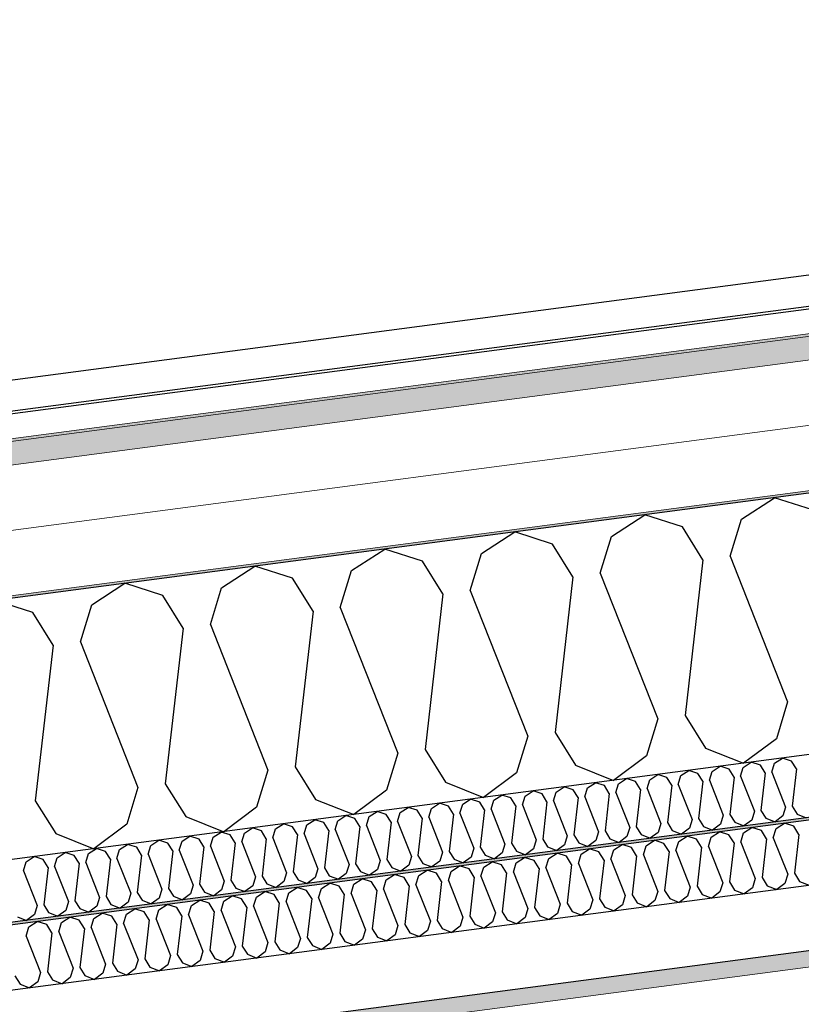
# Model space of a CAD drawing. Header units: millimetres. Extents: x -82116 to -58113, y 850 to 13065.
# Tile 34 of 78: x -70984 to -70381, y 8060 to 8820. Entities that reach past the tile are written whole.
import ezdxf

# ---------------------------------------------------------------- set-up
doc = ezdxf.new("R2010")
doc.units = ezdxf.units.MM
doc.header["$LTSCALE"] = 0.5
doc.header["$MEASUREMENT"] = 0
doc.linetypes.add('PLINE', pattern=[0])
doc.layers.add('236- Innvendig kledning og overflate(Nye konstruksjoner)', color=7, linetype='Continuous', lineweight=0)
doc.layers.add('262- Taktekking(Nye konstruksjoner)', color=7, linetype='Continuous', lineweight=0)
for name, color, linetype in [('256- Faste himlinger og overflatebehandling (Skravur)(Nye konstruksjoner)', 7, 'Continuous'), ('256- Faste himlinger og overflatebehandling(Nye konstruksjoner)', 7, 'Continuous'), ('261- Primærkonstruksjon (tak)', 7, 'Continuous'), ('261- Primærkonstruksjon (tak) (Skravur)', 7, 'Continuous'), ('262- Taktekking (Skravur)(Nye konstruksjoner)', 7, 'Continuous'), ('265- Gesimser_ takrenner og nedløp(Nye konstruksjoner)', 7, 'Continuous')]:
    doc.layers.add(name, color=color, linetype=linetype)

# ---------------------------------------------------------------- blocks, each defined once
blk = doc.blocks.new('*X4')
at = {"layer": '261- Primærkonstruksjon (tak) (Skravur)', "linetype": 'PLINE'}
for p, q in [((-70426.87, 8434.82), (-70401.19, 8451.39)), ((-70372.09, 8442.04), (-70401.19, 8451.39)), ((-70527.18, 8421.62), (-70501.49, 8438.19)), ((-70472.39, 8428.83), (-70501.49, 8438.19)), ((-70456.63, 8403.58), (-70472.39, 8428.83)), ((-70435.56, 8406.35), (-70426.87, 8434.82)), ((-70627.49, 8408.41), (-70601.8, 8424.98)), ((-70572.7, 8415.62), (-70601.8, 8424.98)), ((-70535.87, 8393.15), (-70527.18, 8421.62)), ((-70556.94, 8390.37), (-70572.7, 8415.62)), ((-70727.79, 8395.21), (-70702.11, 8411.78)), ((-70673.01, 8402.42), (-70702.11, 8411.78)), ((-70636.17, 8379.94), (-70627.49, 8408.41)), ((-70435.56, 8406.35), (-70391.17, 8293.86)), ((-70828.1, 8382), (-70802.41, 8398.57)), ((-70773.31, 8389.21), (-70802.41, 8398.57)), ((-70657.25, 8377.17), (-70673.01, 8402.42)), ((-70456.63, 8403.58), (-70470.4, 8283.43)), ((-70736.48, 8366.74), (-70727.79, 8395.21)), ((-70556.94, 8390.37), (-70570.71, 8270.23)), ((-70535.87, 8393.15), (-70491.47, 8280.66)), ((-70928.4, 8368.79), (-70902.72, 8385.36)), ((-70873.62, 8376.01), (-70902.72, 8385.36)), ((-70836.79, 8353.53), (-70828.1, 8382)), ((-70757.55, 8363.96), (-70773.31, 8389.21)), ((-70857.86, 8350.76), (-70873.62, 8376.01)), ((-70657.25, 8377.17), (-70671.01, 8257.02)), ((-70636.17, 8379.94), (-70591.78, 8267.45)), ((-70973.93, 8362.8), (-71003.03, 8372.16)), ((-70937.09, 8340.32), (-70928.4, 8368.79)), ((-70736.48, 8366.74), (-70692.09, 8254.25)), ((-70958.17, 8337.55), (-70973.93, 8362.8)), ((-70757.55, 8363.96), (-70771.32, 8243.82)), ((-70836.79, 8353.53), (-70792.39, 8241.04)), ((-70857.86, 8350.76), (-70871.63, 8230.61)), ((-70958.17, 8337.55), (-70971.93, 8217.41)), ((-70937.09, 8340.32), (-70892.7, 8227.84)), ((-70391.17, 8293.86), (-70399.85, 8265.39)), ((-70470.4, 8283.43), (-70454.64, 8258.18)), ((-70491.47, 8280.66), (-70500.16, 8252.19)), ((-70570.71, 8270.23), (-70554.95, 8244.98)), ((-70591.78, 8267.45), (-70600.47, 8238.98)), ((-70399.85, 8265.39), (-70425.23, 8246.5)), ((-70692.09, 8254.25), (-70700.77, 8225.78)), ((-70671.01, 8257.02), (-70655.25, 8231.77)), ((-70454.64, 8258.18), (-70425.23, 8246.5)), ((-70554.95, 8244.98), (-70525.54, 8233.3)), ((-70500.16, 8252.19), (-70525.54, 8233.3)), ((-70792.39, 8241.04), (-70801.08, 8212.57)), ((-70771.32, 8243.82), (-70755.56, 8218.56)), ((-70600.47, 8238.98), (-70625.85, 8220.09)), ((-70871.63, 8230.61), (-70855.87, 8205.36)), ((-70655.25, 8231.77), (-70625.85, 8220.09)), ((-70892.7, 8227.84), (-70901.39, 8199.37)), ((-70700.77, 8225.78), (-70726.15, 8206.88)), ((-70971.93, 8217.41), (-70956.17, 8192.15)), ((-70755.56, 8218.56), (-70726.15, 8206.88)), ((-70801.08, 8212.57), (-70826.46, 8193.68)), ((-70901.39, 8199.37), (-70926.77, 8180.47)), ((-70855.87, 8205.36), (-70826.46, 8193.68)), ((-70956.17, 8192.15), (-70926.77, 8180.47))]:
    blk.add_line(p, q, dxfattribs=at)
blk = doc.blocks.new('*X14')
at = {"layer": '256- Faste himlinger og overflatebehandling (Skravur)(Nye konstruksjoner)', "linetype": 'PLINE'}
for p, q in [((-70425.38, 8243.32), (-70419.22, 8247.29)), ((-70412.23, 8245.05), (-70419.22, 8247.29)), ((-70408.45, 8238.99), (-70412.23, 8245.05)), ((-70403.39, 8239.65), (-70401.31, 8246.49)), ((-70401.31, 8246.49), (-70395.14, 8250.46)), ((-70388.16, 8248.22), (-70395.14, 8250.46)), ((-70384.38, 8242.16), (-70388.16, 8248.22)), ((-70497.6, 8233.81), (-70491.44, 8237.78)), ((-70484.45, 8235.54), (-70491.44, 8237.78)), ((-70473.53, 8236.98), (-70467.36, 8240.95)), ((-70460.38, 8238.71), (-70467.36, 8240.95)), ((-70456.6, 8232.65), (-70460.38, 8238.71)), ((-70451.54, 8233.31), (-70449.45, 8240.15)), ((-70449.45, 8240.15), (-70443.29, 8244.12)), ((-70436.31, 8241.88), (-70443.29, 8244.12)), ((-70432.52, 8235.82), (-70436.31, 8241.88)), ((-70427.47, 8236.48), (-70425.38, 8243.32)), ((-70408.45, 8238.99), (-70411.75, 8210.15)), ((-70403.39, 8239.65), (-70392.74, 8212.66)), ((-70384.38, 8242.16), (-70387.68, 8213.32)), ((-70545.75, 8227.47), (-70539.58, 8231.45)), ((-70532.6, 8229.2), (-70539.58, 8231.45)), ((-70523.76, 8223.81), (-70521.67, 8230.64)), ((-70521.67, 8230.64), (-70515.51, 8234.62)), ((-70508.53, 8232.37), (-70515.51, 8234.62)), ((-70504.74, 8226.31), (-70508.53, 8232.37)), ((-70499.69, 8226.98), (-70497.6, 8233.81)), ((-70480.67, 8229.48), (-70484.45, 8235.54)), ((-70475.61, 8230.14), (-70473.53, 8236.98)), ((-70475.61, 8230.14), (-70464.96, 8203.15)), ((-70456.6, 8232.65), (-70459.9, 8203.81)), ((-70451.54, 8233.31), (-70440.89, 8206.32)), ((-70432.52, 8235.82), (-70435.83, 8206.98)), ((-70427.47, 8236.48), (-70416.81, 8209.49)), ((-70593.9, 8221.13), (-70587.73, 8225.11)), ((-70580.75, 8222.86), (-70587.73, 8225.11)), ((-70576.96, 8216.8), (-70580.75, 8222.86)), ((-70571.91, 8217.47), (-70569.82, 8224.3)), ((-70569.82, 8224.3), (-70563.66, 8228.28)), ((-70556.67, 8226.03), (-70563.66, 8228.28)), ((-70552.89, 8219.97), (-70556.67, 8226.03)), ((-70547.83, 8220.64), (-70545.75, 8227.47)), ((-70528.82, 8223.14), (-70532.6, 8229.2)), ((-70528.82, 8223.14), (-70532.12, 8194.31)), ((-70523.76, 8223.81), (-70513.11, 8196.81)), ((-70504.74, 8226.31), (-70508.05, 8197.47)), ((-70499.69, 8226.98), (-70489.03, 8199.98)), ((-70480.67, 8229.48), (-70483.97, 8200.64)), ((-70666.12, 8211.62), (-70659.95, 8215.6)), ((-70652.97, 8213.35), (-70659.95, 8215.6)), ((-70644.13, 8207.96), (-70642.04, 8214.79)), ((-70642.04, 8214.79), (-70635.88, 8218.77)), ((-70628.89, 8216.52), (-70635.88, 8218.77)), ((-70625.11, 8210.46), (-70628.89, 8216.52)), ((-70620.05, 8211.13), (-70617.97, 8217.96)), ((-70617.97, 8217.96), (-70611.8, 8221.94)), ((-70604.82, 8219.69), (-70611.8, 8221.94)), ((-70601.04, 8213.63), (-70604.82, 8219.69)), ((-70595.98, 8214.3), (-70593.9, 8221.13)), ((-70576.96, 8216.8), (-70580.27, 8187.97)), ((-70571.91, 8217.47), (-70561.25, 8190.47)), ((-70552.89, 8219.97), (-70556.2, 8191.14)), ((-70547.83, 8220.64), (-70537.18, 8193.64)), ((-70714.26, 8205.28), (-70708.1, 8209.26)), ((-70701.11, 8207.02), (-70708.1, 8209.26)), ((-70697.33, 8200.95), (-70701.11, 8207.02)), ((-70692.27, 8201.62), (-70690.19, 8208.45)), ((-70690.19, 8208.45), (-70684.03, 8212.43)), ((-70677.04, 8210.18), (-70684.03, 8212.43)), ((-70673.26, 8204.12), (-70677.04, 8210.18)), ((-70668.2, 8204.79), (-70666.12, 8211.62)), ((-70649.19, 8207.29), (-70652.97, 8213.35)), ((-70649.19, 8207.29), (-70652.49, 8178.46)), ((-70644.13, 8207.96), (-70633.47, 8180.96)), ((-70625.11, 8210.46), (-70628.42, 8181.63)), ((-70620.05, 8211.13), (-70609.4, 8184.13)), ((-70601.04, 8213.63), (-70604.34, 8184.8)), ((-70595.98, 8214.3), (-70585.33, 8187.3)), ((-70435.83, 8206.98), (-70432.04, 8200.92)), ((-70416.81, 8209.49), (-70418.9, 8202.65)), ((-70411.75, 8210.15), (-70407.97, 8204.09)), ((-70392.74, 8212.66), (-70394.82, 8205.82)), ((-70387.68, 8213.32), (-70383.9, 8207.26)), ((-70383.9, 8207.26), (-70376.84, 8204.46)), ((-70786.48, 8195.78), (-70780.32, 8199.75)), ((-70773.34, 8197.51), (-70780.32, 8199.75)), ((-70762.41, 8198.95), (-70756.25, 8202.92)), ((-70749.26, 8200.68), (-70756.25, 8202.92)), ((-70745.48, 8194.62), (-70749.26, 8200.68)), ((-70740.42, 8195.28), (-70738.34, 8202.11)), ((-70738.34, 8202.11), (-70732.17, 8206.09)), ((-70725.19, 8203.85), (-70732.17, 8206.09)), ((-70721.41, 8197.79), (-70725.19, 8203.85)), ((-70716.35, 8198.45), (-70714.26, 8205.28)), ((-70697.33, 8200.95), (-70700.64, 8172.12)), ((-70692.27, 8201.62), (-70681.62, 8174.62)), ((-70673.26, 8204.12), (-70676.56, 8175.29)), ((-70668.2, 8204.79), (-70657.55, 8177.79)), ((-70489.03, 8199.98), (-70491.12, 8193.15)), ((-70483.97, 8200.64), (-70480.19, 8194.58)), ((-70464.96, 8203.15), (-70467.04, 8196.31)), ((-70459.9, 8203.81), (-70456.12, 8197.75)), ((-70442.97, 8199.48), (-70449.06, 8194.95)), ((-70440.89, 8206.32), (-70442.97, 8199.48)), ((-70432.04, 8200.92), (-70424.99, 8198.12)), ((-70418.9, 8202.65), (-70424.99, 8198.12)), ((-70407.97, 8204.09), (-70400.91, 8201.29)), ((-70394.82, 8205.82), (-70400.91, 8201.29)), ((-70834.63, 8189.44), (-70828.47, 8193.41)), ((-70821.48, 8191.17), (-70828.47, 8193.41)), ((-70812.64, 8185.77), (-70810.56, 8192.61)), ((-70810.56, 8192.61), (-70804.39, 8196.58)), ((-70797.41, 8194.34), (-70804.39, 8196.58)), ((-70793.63, 8188.28), (-70797.41, 8194.34)), ((-70788.57, 8188.94), (-70786.48, 8195.78)), ((-70769.55, 8191.45), (-70773.34, 8197.51)), ((-70764.5, 8192.11), (-70762.41, 8198.95)), ((-70764.5, 8192.11), (-70753.84, 8165.12)), ((-70745.48, 8194.62), (-70748.78, 8165.78)), ((-70740.42, 8195.28), (-70729.77, 8168.28)), ((-70721.41, 8197.79), (-70724.71, 8168.95)), ((-70716.35, 8198.45), (-70705.69, 8171.45)), ((-70537.18, 8193.64), (-70539.26, 8186.81)), ((-70532.12, 8194.31), (-70528.34, 8188.24)), ((-70513.11, 8196.81), (-70515.19, 8189.98)), ((-70508.05, 8197.47), (-70504.27, 8191.41)), ((-70491.12, 8193.15), (-70497.21, 8188.61)), ((-70480.19, 8194.58), (-70473.13, 8191.78)), ((-70467.04, 8196.31), (-70473.13, 8191.78)), ((-70456.12, 8197.75), (-70449.06, 8194.95)), ((-70882.78, 8183.1), (-70876.61, 8187.08)), ((-70869.63, 8184.83), (-70876.61, 8187.08)), ((-70865.85, 8178.77), (-70869.63, 8184.83)), ((-70860.79, 8179.44), (-70858.7, 8186.27)), ((-70858.7, 8186.27), (-70852.54, 8190.24)), ((-70845.56, 8188), (-70852.54, 8190.24)), ((-70841.77, 8181.94), (-70845.56, 8188)), ((-70836.72, 8182.6), (-70834.63, 8189.44)), ((-70817.7, 8185.11), (-70821.48, 8191.17)), ((-70817.7, 8185.11), (-70821, 8156.27)), ((-70812.64, 8185.77), (-70801.99, 8158.78)), ((-70793.63, 8188.28), (-70796.93, 8159.44)), ((-70788.57, 8188.94), (-70777.91, 8161.95)), ((-70769.55, 8191.45), (-70772.86, 8162.61)), ((-70604.34, 8184.8), (-70600.56, 8178.74)), ((-70585.33, 8187.3), (-70587.41, 8180.47)), ((-70580.27, 8187.97), (-70576.49, 8181.91)), ((-70561.25, 8190.47), (-70563.34, 8183.64)), ((-70556.2, 8191.14), (-70552.41, 8185.08)), ((-70552.41, 8185.08), (-70545.36, 8182.27)), ((-70539.26, 8186.81), (-70545.36, 8182.27)), ((-70528.34, 8188.24), (-70521.28, 8185.44)), ((-70515.19, 8189.98), (-70521.28, 8185.44)), ((-70504.27, 8191.41), (-70497.21, 8188.61)), ((-70955, 8173.59), (-70948.83, 8177.57)), ((-70941.85, 8175.32), (-70948.83, 8177.57)), ((-70933.01, 8169.93), (-70930.93, 8176.76)), ((-70930.93, 8176.76), (-70924.76, 8180.74)), ((-70917.78, 8178.49), (-70924.76, 8180.74)), ((-70913.99, 8172.43), (-70917.78, 8178.49)), ((-70908.94, 8173.1), (-70906.85, 8179.93)), ((-70906.85, 8179.93), (-70900.69, 8183.91)), ((-70893.7, 8181.66), (-70900.69, 8183.91)), ((-70889.92, 8175.6), (-70893.7, 8181.66)), ((-70884.86, 8176.27), (-70882.78, 8183.1)), ((-70865.85, 8178.77), (-70869.15, 8149.93)), ((-70860.79, 8179.44), (-70850.14, 8152.44)), ((-70841.77, 8181.94), (-70845.08, 8153.1)), ((-70836.72, 8182.6), (-70826.06, 8155.61)), ((-70657.55, 8177.79), (-70659.63, 8170.96)), ((-70652.49, 8178.46), (-70648.71, 8172.4)), ((-70633.47, 8180.96), (-70635.56, 8174.13)), ((-70628.42, 8181.63), (-70624.63, 8175.57)), ((-70611.48, 8177.3), (-70617.58, 8172.76)), ((-70609.4, 8184.13), (-70611.48, 8177.3)), ((-70600.56, 8178.74), (-70593.5, 8175.93)), ((-70587.41, 8180.47), (-70593.5, 8175.93)), ((-70576.49, 8181.91), (-70569.43, 8179.1)), ((-70563.34, 8183.64), (-70569.43, 8179.1)), ((-70981.16, 8163.59), (-70979.07, 8170.42)), ((-70979.07, 8170.42), (-70972.91, 8174.4)), ((-70965.92, 8172.15), (-70972.91, 8174.4)), ((-70962.14, 8166.09), (-70965.92, 8172.15)), ((-70957.08, 8166.76), (-70955, 8173.59)), ((-70938.07, 8169.26), (-70941.85, 8175.32)), ((-70938.07, 8169.26), (-70941.37, 8140.43)), ((-70933.01, 8169.93), (-70922.36, 8142.93)), ((-70913.99, 8172.43), (-70917.3, 8143.6)), ((-70908.94, 8173.1), (-70898.28, 8146.1)), ((-70889.92, 8175.6), (-70893.22, 8146.77)), ((-70884.86, 8176.27), (-70874.21, 8149.27)), ((-70705.69, 8171.45), (-70707.78, 8164.62)), ((-70700.64, 8172.12), (-70696.85, 8166.06)), ((-70681.62, 8174.62), (-70683.71, 8167.79)), ((-70676.56, 8175.29), (-70672.78, 8169.23)), ((-70672.78, 8169.23), (-70665.72, 8166.43)), ((-70659.63, 8170.96), (-70665.72, 8166.43)), ((-70648.71, 8172.4), (-70641.65, 8169.59)), ((-70635.56, 8174.13), (-70641.65, 8169.59)), ((-70624.63, 8175.57), (-70617.58, 8172.76)), ((-70981.16, 8163.59), (-70970.5, 8136.59)), ((-70962.14, 8166.09), (-70965.45, 8137.26)), ((-70957.08, 8166.76), (-70946.43, 8139.76)), ((-70777.91, 8161.95), (-70780, 8155.11)), ((-70772.86, 8162.61), (-70769.07, 8156.55)), ((-70753.84, 8165.12), (-70755.93, 8158.28)), ((-70748.78, 8165.78), (-70745, 8159.72)), ((-70731.85, 8161.45), (-70737.94, 8156.92)), ((-70729.77, 8168.28), (-70731.85, 8161.45)), ((-70724.71, 8168.95), (-70720.93, 8162.89)), ((-70720.93, 8162.89), (-70713.87, 8160.09)), ((-70707.78, 8164.62), (-70713.87, 8160.09)), ((-70696.85, 8166.06), (-70689.8, 8163.26)), ((-70683.71, 8167.79), (-70689.8, 8163.26)), ((-70826.06, 8155.61), (-70828.15, 8148.77)), ((-70821, 8156.27), (-70817.22, 8150.21)), ((-70801.99, 8158.78), (-70804.07, 8151.94)), ((-70796.93, 8159.44), (-70793.15, 8153.38)), ((-70780, 8155.11), (-70786.09, 8150.58)), ((-70769.07, 8156.55), (-70762.02, 8153.75)), ((-70755.93, 8158.28), (-70762.02, 8153.75)), ((-70745, 8159.72), (-70737.94, 8156.92)), ((-70893.22, 8146.77), (-70889.44, 8140.7)), ((-70874.21, 8149.27), (-70876.29, 8142.44)), ((-70869.15, 8149.93), (-70865.37, 8143.87)), ((-70850.14, 8152.44), (-70852.22, 8145.61)), ((-70845.08, 8153.1), (-70841.3, 8147.04)), ((-70841.3, 8147.04), (-70834.24, 8144.24)), ((-70828.15, 8148.77), (-70834.24, 8144.24)), ((-70817.22, 8150.21), (-70810.16, 8147.41)), ((-70804.07, 8151.94), (-70810.16, 8147.41)), ((-70793.15, 8153.38), (-70786.09, 8150.58)), ((-70946.43, 8139.76), (-70948.51, 8132.93)), ((-70941.37, 8140.43), (-70937.59, 8134.37)), ((-70922.36, 8142.93), (-70924.44, 8136.1)), ((-70917.3, 8143.6), (-70913.52, 8137.54)), ((-70900.37, 8139.27), (-70906.46, 8134.73)), ((-70898.28, 8146.1), (-70900.37, 8139.27)), ((-70889.44, 8140.7), (-70882.39, 8137.9)), ((-70876.29, 8142.44), (-70882.39, 8137.9)), ((-70865.37, 8143.87), (-70858.31, 8141.07)), ((-70852.22, 8145.61), (-70858.31, 8141.07)), ((-70970.5, 8136.59), (-70972.59, 8129.76)), ((-70965.45, 8137.26), (-70961.66, 8131.2)), ((-70961.66, 8131.2), (-70954.61, 8128.39)), ((-70948.51, 8132.93), (-70954.61, 8128.39)), ((-70937.59, 8134.37), (-70930.53, 8131.56)), ((-70924.44, 8136.1), (-70930.53, 8131.56)), ((-70913.52, 8137.54), (-70906.46, 8134.73)), ((-70985.74, 8128.03), (-70978.68, 8125.22)), ((-70972.59, 8129.76), (-70978.68, 8125.22))]:
    blk.add_line(p, q, dxfattribs=at)
blk = doc.blocks.new('*X15')
at = {"layer": '256- Faste himlinger og overflatebehandling (Skravur)(Nye konstruksjoner)', "linetype": 'PLINE'}
for p, q in [((-70400.05, 8196.09), (-70393.63, 8200.23)), ((-70386.36, 8197.89), (-70393.63, 8200.23)), ((-70450.21, 8189.48), (-70443.78, 8193.63)), ((-70436.51, 8191.29), (-70443.78, 8193.63)), ((-70427.3, 8185.67), (-70425.13, 8192.79)), ((-70425.13, 8192.79), (-70418.71, 8196.93)), ((-70411.43, 8194.59), (-70418.71, 8196.93)), ((-70407.49, 8188.28), (-70411.43, 8194.59)), ((-70402.22, 8188.97), (-70400.05, 8196.09)), ((-70382.42, 8191.58), (-70386.36, 8197.89)), ((-70500.36, 8182.88), (-70493.94, 8187.02)), ((-70486.66, 8184.68), (-70493.94, 8187.02)), ((-70482.72, 8178.37), (-70486.66, 8184.68)), ((-70477.45, 8179.07), (-70475.28, 8186.18)), ((-70475.28, 8186.18), (-70468.86, 8190.33)), ((-70461.59, 8187.99), (-70468.86, 8190.33)), ((-70457.65, 8181.67), (-70461.59, 8187.99)), ((-70452.38, 8182.37), (-70450.21, 8189.48)), ((-70432.57, 8184.97), (-70436.51, 8191.29)), ((-70432.57, 8184.97), (-70436.01, 8154.94)), ((-70427.3, 8185.67), (-70416.2, 8157.55)), ((-70407.49, 8188.28), (-70410.93, 8158.24)), ((-70402.22, 8188.97), (-70391.13, 8160.85)), ((-70382.42, 8191.58), (-70385.86, 8161.54)), ((-70575.59, 8172.98), (-70569.17, 8177.12)), ((-70561.89, 8174.78), (-70569.17, 8177.12)), ((-70550.51, 8176.28), (-70544.09, 8180.42)), ((-70536.82, 8178.08), (-70544.09, 8180.42)), ((-70532.88, 8171.77), (-70536.82, 8178.08)), ((-70527.61, 8172.46), (-70525.44, 8179.58)), ((-70525.44, 8179.58), (-70519.01, 8183.72)), ((-70511.74, 8181.38), (-70519.01, 8183.72)), ((-70507.8, 8175.07), (-70511.74, 8181.38)), ((-70502.53, 8175.76), (-70500.36, 8182.88)), ((-70482.72, 8178.37), (-70486.16, 8148.34)), ((-70477.45, 8179.07), (-70466.36, 8150.94)), ((-70457.65, 8181.67), (-70461.09, 8151.64)), ((-70452.38, 8182.37), (-70441.28, 8154.24)), ((-70625.74, 8166.37), (-70619.32, 8170.52)), ((-70612.05, 8168.18), (-70619.32, 8170.52)), ((-70602.84, 8162.56), (-70600.67, 8169.68)), ((-70600.67, 8169.68), (-70594.24, 8173.82)), ((-70586.97, 8171.48), (-70594.24, 8173.82)), ((-70583.03, 8165.17), (-70586.97, 8171.48)), ((-70577.76, 8165.86), (-70575.59, 8172.98)), ((-70557.95, 8168.47), (-70561.89, 8174.78)), ((-70552.68, 8169.16), (-70550.51, 8176.28)), ((-70552.68, 8169.16), (-70541.59, 8141.04)), ((-70532.88, 8171.77), (-70536.32, 8141.73)), ((-70527.61, 8172.46), (-70516.51, 8144.34)), ((-70507.8, 8175.07), (-70511.24, 8145.03)), ((-70502.53, 8175.76), (-70491.43, 8147.64)), ((-70675.9, 8159.77), (-70669.47, 8163.91)), ((-70662.2, 8161.58), (-70669.47, 8163.91)), ((-70658.26, 8155.26), (-70662.2, 8161.58)), ((-70652.99, 8155.96), (-70650.82, 8163.07)), ((-70650.82, 8163.07), (-70644.4, 8167.22)), ((-70637.12, 8164.88), (-70644.4, 8167.22)), ((-70633.18, 8158.56), (-70637.12, 8164.88)), ((-70627.91, 8159.26), (-70625.74, 8166.37)), ((-70608.11, 8161.86), (-70612.05, 8168.18)), ((-70608.11, 8161.86), (-70611.55, 8131.83)), ((-70602.84, 8162.56), (-70591.74, 8134.44)), ((-70583.03, 8165.17), (-70586.47, 8135.13)), ((-70577.76, 8165.86), (-70566.66, 8137.74)), ((-70557.95, 8168.47), (-70561.39, 8138.43)), ((-70385.86, 8161.54), (-70381.92, 8155.23)), ((-70751.13, 8149.87), (-70744.7, 8154.01)), ((-70737.43, 8151.67), (-70744.7, 8154.01)), ((-70726.05, 8153.17), (-70719.63, 8157.31)), ((-70712.35, 8154.97), (-70719.63, 8157.31)), ((-70708.41, 8148.66), (-70712.35, 8154.97)), ((-70703.14, 8149.35), (-70700.97, 8156.47)), ((-70700.97, 8156.47), (-70694.55, 8160.61)), ((-70687.28, 8158.27), (-70694.55, 8160.61)), ((-70683.34, 8151.96), (-70687.28, 8158.27)), ((-70678.07, 8152.65), (-70675.9, 8159.77)), ((-70658.26, 8155.26), (-70661.7, 8125.23)), ((-70652.99, 8155.96), (-70641.89, 8127.83)), ((-70633.18, 8158.56), (-70636.62, 8128.53)), ((-70627.91, 8159.26), (-70616.82, 8131.14)), ((-70441.28, 8154.24), (-70443.45, 8147.13)), ((-70436.01, 8154.94), (-70432.07, 8148.63)), ((-70416.2, 8157.55), (-70418.38, 8150.43)), ((-70410.93, 8158.24), (-70406.99, 8151.93)), ((-70391.13, 8160.85), (-70393.3, 8153.73)), ((-70381.92, 8155.23), (-70374.57, 8152.31)), ((-70801.28, 8143.26), (-70794.86, 8147.41)), ((-70787.58, 8145.07), (-70794.86, 8147.41)), ((-70778.37, 8139.45), (-70776.2, 8146.57)), ((-70776.2, 8146.57), (-70769.78, 8150.71)), ((-70762.51, 8148.37), (-70769.78, 8150.71)), ((-70758.57, 8142.06), (-70762.51, 8148.37)), ((-70753.3, 8142.75), (-70751.13, 8149.87)), ((-70733.49, 8145.36), (-70737.43, 8151.67)), ((-70728.22, 8146.05), (-70726.05, 8153.17)), ((-70708.41, 8148.66), (-70711.85, 8118.62)), ((-70703.14, 8149.35), (-70692.05, 8121.23)), ((-70683.34, 8151.96), (-70686.78, 8121.92)), ((-70678.07, 8152.65), (-70666.97, 8124.53)), ((-70491.43, 8147.64), (-70493.61, 8140.52)), ((-70486.16, 8148.34), (-70482.22, 8142.02)), ((-70466.36, 8150.94), (-70468.53, 8143.83)), ((-70461.09, 8151.64), (-70457.15, 8145.32)), ((-70443.45, 8147.13), (-70449.8, 8142.4)), ((-70432.07, 8148.63), (-70424.72, 8145.71)), ((-70418.38, 8150.43), (-70424.72, 8145.71)), ((-70406.99, 8151.93), (-70399.64, 8149.01)), ((-70393.3, 8153.73), (-70399.64, 8149.01)), ((-70851.43, 8136.66), (-70845.01, 8140.8)), ((-70837.74, 8138.47), (-70845.01, 8140.8)), ((-70828.53, 8132.85), (-70826.36, 8139.96)), ((-70826.36, 8139.96), (-70819.93, 8144.11)), ((-70812.66, 8141.77), (-70819.93, 8144.11)), ((-70808.72, 8135.45), (-70812.66, 8141.77)), ((-70803.45, 8136.15), (-70801.28, 8143.26)), ((-70783.64, 8138.76), (-70787.58, 8145.07)), ((-70783.64, 8138.76), (-70787.08, 8108.72)), ((-70778.37, 8139.45), (-70767.28, 8111.33)), ((-70758.57, 8142.06), (-70762.01, 8112.02)), ((-70753.3, 8142.75), (-70742.2, 8114.63)), ((-70733.49, 8145.36), (-70736.93, 8115.32)), ((-70728.22, 8146.05), (-70717.12, 8117.93)), ((-70541.59, 8141.04), (-70543.76, 8133.92)), ((-70536.32, 8141.73), (-70532.38, 8135.42)), ((-70516.51, 8144.34), (-70518.68, 8137.22)), ((-70511.24, 8145.03), (-70507.3, 8138.72)), ((-70507.3, 8138.72), (-70499.95, 8135.8)), ((-70493.61, 8140.52), (-70499.95, 8135.8)), ((-70482.22, 8142.02), (-70474.87, 8139.1)), ((-70468.53, 8143.83), (-70474.87, 8139.1)), ((-70457.15, 8145.32), (-70449.8, 8142.4)), ((-70901.59, 8130.06), (-70895.16, 8134.2)), ((-70887.89, 8131.86), (-70895.16, 8134.2)), ((-70883.95, 8125.55), (-70887.89, 8131.86)), ((-70878.68, 8126.24), (-70876.51, 8133.36)), ((-70876.51, 8133.36), (-70870.09, 8137.5)), ((-70862.81, 8135.16), (-70870.09, 8137.5)), ((-70858.87, 8128.85), (-70862.81, 8135.16)), ((-70853.6, 8129.54), (-70851.43, 8136.66)), ((-70833.8, 8132.15), (-70837.74, 8138.47)), ((-70833.8, 8132.15), (-70837.24, 8102.12)), ((-70828.53, 8132.85), (-70817.43, 8104.72)), ((-70808.72, 8135.45), (-70812.16, 8105.42)), ((-70803.45, 8136.15), (-70792.35, 8108.03)), ((-70616.82, 8131.14), (-70618.99, 8124.02)), ((-70611.55, 8131.83), (-70607.61, 8125.52)), ((-70591.74, 8134.44), (-70593.91, 8127.32)), ((-70586.47, 8135.13), (-70582.53, 8128.82)), ((-70566.66, 8137.74), (-70568.83, 8130.62)), ((-70561.39, 8138.43), (-70557.45, 8132.12)), ((-70557.45, 8132.12), (-70550.1, 8129.2)), ((-70543.76, 8133.92), (-70550.1, 8129.2)), ((-70532.38, 8135.42), (-70525.03, 8132.5)), ((-70518.68, 8137.22), (-70525.03, 8132.5)), ((-70976.82, 8120.16), (-70970.39, 8124.3)), ((-70963.12, 8121.96), (-70970.39, 8124.3)), ((-70953.91, 8116.34), (-70951.74, 8123.46)), ((-70951.74, 8123.46), (-70945.32, 8127.6)), ((-70938.04, 8125.26), (-70945.32, 8127.6)), ((-70934.1, 8118.95), (-70938.04, 8125.26)), ((-70928.83, 8119.64), (-70926.66, 8126.76)), ((-70926.66, 8126.76), (-70920.24, 8130.9)), ((-70912.97, 8128.56), (-70920.24, 8130.9)), ((-70909.03, 8122.25), (-70912.97, 8128.56)), ((-70903.76, 8122.94), (-70901.59, 8130.06)), ((-70883.95, 8125.55), (-70887.39, 8095.51)), ((-70878.68, 8126.24), (-70867.58, 8098.12)), ((-70858.87, 8128.85), (-70862.31, 8098.81)), ((-70853.6, 8129.54), (-70842.51, 8101.42)), ((-70666.97, 8124.53), (-70669.14, 8117.41)), ((-70661.7, 8125.23), (-70657.76, 8118.91)), ((-70641.89, 8127.83), (-70644.06, 8120.72)), ((-70636.62, 8128.53), (-70632.68, 8122.21)), ((-70618.99, 8124.02), (-70625.33, 8119.29)), ((-70607.61, 8125.52), (-70600.26, 8122.6)), ((-70593.91, 8127.32), (-70600.26, 8122.6)), ((-70582.53, 8128.82), (-70575.18, 8125.9)), ((-70568.83, 8130.62), (-70575.18, 8125.9)), ((-70978.99, 8113.04), (-70976.82, 8120.16)), ((-70959.18, 8115.65), (-70963.12, 8121.96)), ((-70953.91, 8116.34), (-70942.81, 8088.22)), ((-70934.1, 8118.95), (-70937.54, 8088.91)), ((-70928.83, 8119.64), (-70917.74, 8091.52)), ((-70909.03, 8122.25), (-70912.47, 8092.21)), ((-70903.76, 8122.94), (-70892.66, 8094.82)), ((-70717.12, 8117.93), (-70719.29, 8110.81)), ((-70711.85, 8118.62), (-70707.91, 8112.31)), ((-70692.05, 8121.23), (-70694.22, 8114.11)), ((-70686.78, 8121.92), (-70682.84, 8115.61)), ((-70669.14, 8117.41), (-70675.49, 8112.69)), ((-70657.76, 8118.91), (-70650.41, 8115.99)), ((-70644.06, 8120.72), (-70650.41, 8115.99)), ((-70632.68, 8122.21), (-70625.33, 8119.29)), ((-70978.99, 8113.04), (-70967.89, 8084.92)), ((-70959.18, 8115.65), (-70962.62, 8085.61)), ((-70787.08, 8108.72), (-70783.14, 8102.41)), ((-70767.28, 8111.33), (-70769.45, 8104.21)), ((-70762.01, 8112.02), (-70758.07, 8105.71)), ((-70742.2, 8114.63), (-70744.37, 8107.51)), ((-70736.93, 8115.32), (-70732.99, 8109.01)), ((-70732.99, 8109.01), (-70725.64, 8106.09)), ((-70719.29, 8110.81), (-70725.64, 8106.09)), ((-70707.91, 8112.31), (-70700.56, 8109.39)), ((-70694.22, 8114.11), (-70700.56, 8109.39)), ((-70682.84, 8115.61), (-70675.49, 8112.69)), ((-70842.51, 8101.42), (-70844.68, 8094.31)), ((-70837.24, 8102.12), (-70833.3, 8095.8)), ((-70817.43, 8104.72), (-70819.6, 8097.61)), ((-70812.16, 8105.42), (-70808.22, 8099.1)), ((-70794.52, 8100.91), (-70800.87, 8096.18)), ((-70792.35, 8108.03), (-70794.52, 8100.91)), ((-70783.14, 8102.41), (-70775.79, 8099.49)), ((-70769.45, 8104.21), (-70775.79, 8099.49)), ((-70758.07, 8105.71), (-70750.72, 8102.79)), ((-70744.37, 8107.51), (-70750.72, 8102.79)), ((-70892.66, 8094.82), (-70894.83, 8087.7)), ((-70887.39, 8095.51), (-70883.45, 8089.2)), ((-70867.58, 8098.12), (-70869.75, 8091)), ((-70862.31, 8098.81), (-70858.37, 8092.5)), ((-70844.68, 8094.31), (-70851.02, 8089.58)), ((-70833.3, 8095.8), (-70825.95, 8092.88)), ((-70819.6, 8097.61), (-70825.95, 8092.88)), ((-70808.22, 8099.1), (-70800.87, 8096.18)), ((-70962.62, 8085.61), (-70958.68, 8079.3)), ((-70942.81, 8088.22), (-70944.98, 8081.1)), ((-70937.54, 8088.91), (-70933.6, 8082.6)), ((-70917.74, 8091.52), (-70919.91, 8084.4)), ((-70912.47, 8092.21), (-70908.53, 8085.9)), ((-70908.53, 8085.9), (-70901.18, 8082.98)), ((-70894.83, 8087.7), (-70901.18, 8082.98)), ((-70883.45, 8089.2), (-70876.1, 8086.28)), ((-70869.75, 8091), (-70876.1, 8086.28)), ((-70858.37, 8092.5), (-70851.02, 8089.58)), ((-70987.7, 8082.31), (-70983.76, 8075.99)), ((-70970.06, 8077.8), (-70976.41, 8073.07)), ((-70967.89, 8084.92), (-70970.06, 8077.8)), ((-70958.68, 8079.3), (-70951.33, 8076.38)), ((-70944.98, 8081.1), (-70951.33, 8076.38)), ((-70933.6, 8082.6), (-70926.25, 8079.68)), ((-70919.91, 8084.4), (-70926.25, 8079.68)), ((-70983.76, 8075.99), (-70976.41, 8073.07))]:
    blk.add_line(p, q, dxfattribs=at)

msp = doc.modelspace()

# ---------------------------------------------------------------- hatches: boundary and pattern name
at = {"layer": '256- Faste himlinger og overflatebehandling (Skravur)(Nye konstruksjoner)', "linetype": 'Continuous'}
msp.add_hatch(color=256, dxfattribs=at).paths.add_polyline_path([(-77605.66, 7252.77), (-77605.66, 7250.75), (-68823.16, 8406.99), (-68823.16, 8409)])
h = msp.add_hatch(dxfattribs=at)
h.set_pattern_fill('Gips', color=256, style=0, pattern_type=2)
h.set_pattern_definition([(7.5, (0, 0), (-11.3039, 85.86164), [0, -50]), (7.5, (19.13, 46.19), (-11.3039, 85.86164), [0, -50])])
h.paths.add_polyline_path([(-77605.66, 7137.28), (-68823.16, 8293.52), (-68823.16, 8306.12), (-77605.66, 7149.89)])
at = {"layer": '262- Taktekking (Skravur)(Nye konstruksjoner)', "linetype": 'Continuous'}
msp.add_hatch(color=256, dxfattribs=at).paths.add_polyline_path([(-78052.35, 7567.15), (-78118.16, 7558.49), (-78118.16, 7556.47), (-64188.16, 9390.39), (-64188.16, 9392.41)])
h = msp.add_hatch(dxfattribs=at)
h.set_pattern_fill('Prikker_tett', color=256, style=0, pattern_type=2)
h.set_pattern_definition([(0, (0, 0), (0, 43.30127), [0, -25]), (0, (12.5, 21.65), (0, 43.30127), [0, -25])])
h.paths.add_polyline_path([(-78118.16, 7435.43), (-64188.16, 9269.35), (-64188.16, 9271.37), (-78118.16, 7437.45)])
at = {"layer": '262- Taktekking(Nye konstruksjoner)', "linetype": 'Continuous'}
msp.add_hatch(color=256, dxfattribs=at).paths.add_polyline_path([(-78118.16, 7538.31), (-64188.16, 9372.23), (-64188.16, 9390.39), (-78118.16, 7556.47)])

# ---------------------------------------------------------------- linework, layer by layer
at = {"layer": '236- Innvendig kledning og overflate(Nye konstruksjoner)', "linetype": 'PLINE'}
msp.add_line((-68823.16, 8293.52), (-77605.66, 7137.28), dxfattribs=at)
at = {"layer": '256- Faste himlinger og overflatebehandling(Nye konstruksjoner)', "linetype": 'PLINE'}
for p, q in [((-68823.16, 8409), (-77605.66, 7252.77)), ((-68823.16, 8406.99), (-77605.66, 7250.75)), ((-68823.16, 8356.55), (-77605.66, 7200.32)), ((-68823.16, 8306.12), (-77605.66, 7149.89))]:
    msp.add_line(p, q, dxfattribs=at)
at = {"layer": '261- Primærkonstruksjon (tak)', "linetype": 'PLINE'}
msp.add_line((-64238.16, 9262.77), (-77818.16, 7474.93), dxfattribs=at)
at = {"layer": '261- Primærkonstruksjon (tak)', "linetype": 'PLINE', "flags": 128}
msp.add_lwpolyline([(-64388.16, 9041.3), (-68523.16, 8496.91), (-68535.66, 8495.27), (-68538.16, 8494.94), (-68548.16, 8493.62), (-68648.16, 8480.46), (-68698.16, 8473.87), (-68798.16, 8460.71), (-68810.66, 8459.06), (-68823.16, 8457.42), (-77605.66, 7301.18)], dxfattribs=at)
at = {"layer": '262- Taktekking(Nye konstruksjoner)', "linetype": 'PLINE'}
for p, q in [((-64188.16, 9392.41), (-78118.16, 7558.49)), ((-64188.16, 9390.39), (-78118.16, 7556.47)), ((-64188.16, 9372.23), (-78118.16, 7538.31)), ((-64188.16, 9321.8), (-78118.16, 7487.88)), ((-64188.16, 9271.37), (-78118.16, 7437.45))]:
    msp.add_line(p, q, dxfattribs=at)
at = {"layer": '265- Gesimser_ takrenner og nedløp(Nye konstruksjoner)', "linetype": 'PLINE'}
for p, q in [((-78118.16, 7603.93), (-69103.16, 8790.77)), ((-69103.16, 8766.48), (-78118.16, 7579.64)), ((-78118.16, 7577.83), (-69103.16, 8764.68))]:
    msp.add_line(p, q, dxfattribs=at)

# ---------------------------------------------------------------- block references
at = {"layer": '256- Faste himlinger og overflatebehandling(Nye konstruksjoner)'}
for name in ['*X14', '*X15']:
    msp.add_blockref(name, (0, 0), dxfattribs=at)
at = {"layer": '261- Primærkonstruksjon (tak)'}
msp.add_blockref('*X4', (0, 0), dxfattribs=at)

doc.saveas('drawing.dxf')
